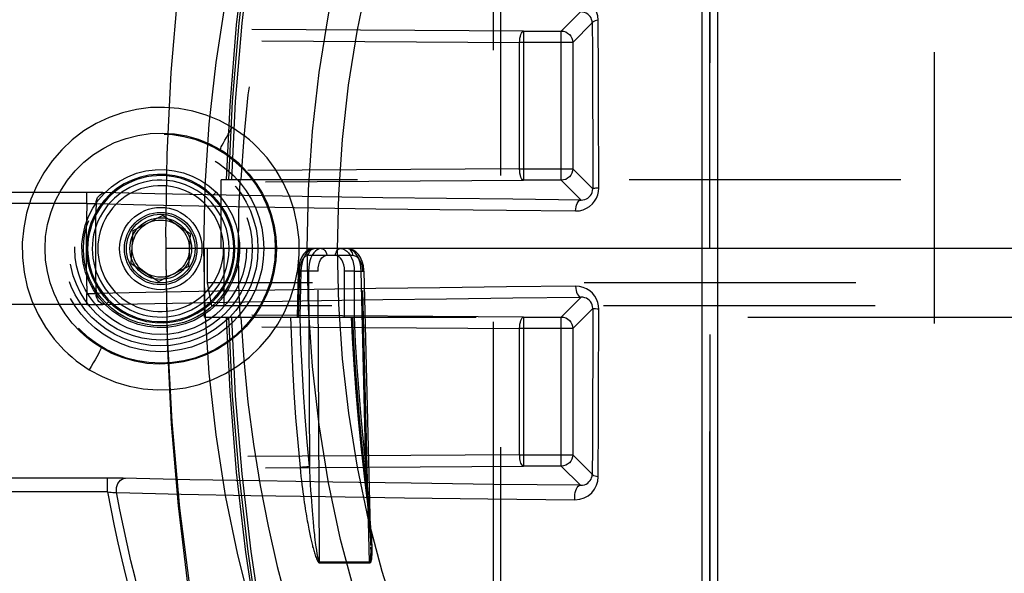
# Model space of a CAD drawing. Header units: inches. Extents: x 0 to 85, y 0 to 55.
# Tile 18 of 115: x 24.7 to 26.4, y 44.5 to 45.5. Entities that reach past the tile are written whole.
import ezdxf

# ---------------------------------------------------------------- set-up
doc = ezdxf.new("R2010")
doc.units = ezdxf.units.IN
doc.header["$LTSCALE"] = 4.675
doc.header["$MEASUREMENT"] = 0
doc.linetypes.add('HIDDEN', pattern=[0.2, 0.1, -0.1])
doc.layers.get('0').update_dxf_attribs({"linetype": 'CONTINUOUS'})
for name, color, linetype in [('_101335', 7, 'CONTINUOUS'), ('_142005', 7, 'CONTINUOUS'), ('_15875', 7, 'CONTINUOUS'), ('_42433', 7, 'CONTINUOUS'), ('_56254', 7, 'CONTINUOUS'), ('DEFAULT_2', 8, 'HIDDEN')]:
    doc.layers.add(name, color=color, linetype=linetype)

msp = doc.modelspace()

# ---------------------------------------------------------------- linework, layer by layer
at = {"color": 7, "linetype": 'Continuous'}
for p, q in [((24.939, 45.0827), (24.9393, 45.063)), ((27.1405, 45.0827), (24.939, 45.0827))]:
    msp.add_line(p, q, dxfattribs=at)
at = {"color": 6, "linetype": 'Continuous'}
msp.add_line((24.939, 45.0827), (24.939, 45.063), dxfattribs=at)
msp.add_lwpolyline([(24.939, 45.063), (24.9414, 44.9215), (24.9485, 44.7806), (24.9604, 44.6401), (24.977, 44.5006), (24.9983, 44.3625), (25.0243, 44.2263), (25.0549, 44.0924), (25.09, 43.9606)], dxfattribs=at)
at = {"layer": '_101335', "color": 7, "linetype": 'Continuous'}
for p, q in [((24.8828, 45.1138), (24.9336, 45.1394)), ((24.9396, 45.1355), (24.9336, 45.1394)), ((24.8797, 45.057), (24.8828, 45.1138)), ((24.8797, 45.057), (24.9273, 45.0259)), ((24.9395, 45.0321), (24.9273, 45.0259))]:
    msp.add_line(p, q, dxfattribs=at)
at = {"layer": '_101335', "color": 8, "linetype": 'HIDDEN'}
for p, q in [((24.9811, 45.1083), (24.9396, 45.1355)), ((24.9811, 45.1083), (24.978, 45.0516)), ((24.978, 45.0516), (24.9395, 45.0321))]:
    msp.add_line(p, q, dxfattribs=at)
for radius in [0.0591, 0.0531]:
    msp.add_circle((24.9304, 45.0827), radius, dxfattribs=at)
at = {"layer": '_101335', "color": 7, "linetype": 'Continuous'}
msp.add_arc((24.9304, 45.0827), 0.1083, 84.6676, 275.3262, dxfattribs=at)
at = {"layer": '_101335', "color": 8, "linetype": 'HIDDEN'}
msp.add_arc((24.9304, 45.0827), 0.1083, 275.3262, 84.6676, dxfattribs=at)
at = {"layer": '_142005', "color": 8, "linetype": 'HIDDEN'}
for p, q in [((26.2618, 44.0185), (26.2618, 46.1468)), ((25.5025, 45.8919), (25.5025, 44.2735)), ((25.516, 44.2735), (25.516, 45.8919)), ((25.8753, 45.8701), (25.8753, 44.2953)), ((25.6528, 45.4901), (25.6197, 45.457)), ((25.5549, 45.457), (24.176, 45.4658)), ((25.6394, 45.4373), (25.6731, 45.471)), ((24.1692, 45.4461), (25.5481, 45.4373)), ((25.5549, 45.457), (25.5549, 45.2004)), ((25.5549, 45.457), (25.6197, 45.457)), ((25.6197, 45.2004), (25.6197, 45.457)), ((25.5481, 45.2201), (25.5481, 45.4373)), ((25.6394, 45.4373), (25.5481, 45.4373)), ((25.6394, 45.4373), (25.6394, 45.2201)), ((25.5481, 45.2201), (24.1692, 45.2114)), ((25.5481, 45.2201), (25.6394, 45.2201)), ((25.6739, 45.1856), (25.6394, 45.2201)), ((24.176, 45.1917), (25.5549, 45.2004)), ((25.6197, 45.2004), (25.5549, 45.2004)), ((25.6197, 45.2004), (25.6539, 45.1663)), ((24.8034, 45.1602), (24.8034, 45.1791)), ((24.8034, 45.1602), (24.1627, 45.1602)), ((24.1627, 45.0052), (24.8034, 45.0052)), ((24.8034, 44.9862), (24.8034, 45.0052)), ((25.6539, 44.9991), (25.6197, 44.9649)), ((24.8034, 44.9862), (24.1634, 44.9862)), ((25.5549, 44.9649), (24.176, 44.9737)), ((24.8034, 44.9862), (24.8153, 44.9862)), ((25.6394, 44.9452), (25.6739, 44.9797)), ((24.1692, 44.954), (25.5481, 44.9452)), ((25.5549, 44.9649), (25.5549, 44.7083)), ((25.5549, 44.9649), (25.6197, 44.9649)), ((25.6197, 44.7083), (25.6197, 44.9649)), ((25.5481, 44.728), (25.5481, 44.9452)), ((25.6394, 44.9452), (25.5481, 44.9452)), ((25.6394, 44.9452), (25.6394, 44.728)), ((25.6834, 44.6897), (25.6838, 44.785)), ((25.5481, 44.728), (24.1692, 44.7192)), ((25.5481, 44.728), (25.6394, 44.728)), ((25.6731, 44.6944), (25.6394, 44.728)), ((24.176, 44.6996), (25.5549, 44.7083)), ((25.6197, 44.7083), (25.5549, 44.7083)), ((25.6197, 44.7083), (25.6528, 44.6753)), ((24.8389, 44.6642), (24.8389, 44.6877)), ((24.8389, 44.6642), (24.1641, 44.6642))]:
    msp.add_line(p, q, dxfattribs=at)
for points in [[(25.8616, 45.8748), (25.8614, 45.783), (25.8615, 45.6884), (25.8615, 45.5915), (25.8614, 45.4923), (25.8614, 45.3908), (25.8614, 45.2881), (25.8614, 45.1854), (25.8614, 45.0827)], [(25.8892, 45.2857), (25.8892, 45.4879), (25.8892, 45.5863), (25.8891, 45.6823), (25.889, 45.7753), (25.889, 45.8651)], [(25.6834, 45.4757), (25.6827, 45.4831), (25.6806, 45.4901), (25.677, 45.4969), (25.6721, 45.503), (25.6661, 45.508), (25.6591, 45.5118), (25.6515, 45.5141), (25.6432, 45.5149)], [(25.6731, 45.471), (25.6728, 45.474), (25.672, 45.4769), (25.6709, 45.4796), (25.6693, 45.4821), (25.6674, 45.4843), (25.6652, 45.4862), (25.6626, 45.4878), (25.6596, 45.489), (25.6563, 45.4898), (25.6528, 45.4901)], [(25.6834, 45.4757), (25.6806, 45.4751), (25.678, 45.4745), (25.676, 45.4737), (25.6744, 45.4729), (25.6734, 45.4719), (25.6731, 45.471)], [(25.6731, 45.471), (25.6733, 45.4242), (25.6735, 45.3771), (25.6736, 45.3296), (25.6738, 45.2818), (25.6739, 45.2338), (25.6739, 45.1856)], [(25.6842, 45.1869), (25.6841, 45.2354), (25.684, 45.2839), (25.6839, 45.3322), (25.6838, 45.3803), (25.6834, 45.4757)], [(25.5481, 45.4373), (25.5483, 45.4411), (25.5487, 45.4448), (25.5493, 45.4482), (25.5501, 45.4512), (25.5511, 45.4536), (25.5523, 45.4554), (25.5536, 45.4566), (25.5549, 45.457)], [(25.6197, 45.457), (25.6236, 45.4567), (25.6273, 45.4555), (25.6307, 45.4537), (25.6337, 45.4513), (25.6361, 45.4483), (25.6379, 45.4449), (25.639, 45.4412), (25.6394, 45.4373)], [(25.8893, 45.0827), (25.8893, 45.1841), (25.8892, 45.2857)], [(25.5549, 45.2004), (25.5537, 45.2008), (25.5526, 45.2017), (25.5514, 45.2034), (25.5504, 45.2057), (25.5494, 45.2087), (25.5487, 45.2123), (25.5483, 45.2161), (25.5481, 45.2201)], [(25.6394, 45.2201), (25.639, 45.2163), (25.6379, 45.2126), (25.6361, 45.2092), (25.6337, 45.2062), (25.6307, 45.2038), (25.6273, 45.2019), (25.6236, 45.2008), (25.6197, 45.2004)], [(24.8307, 45.179), (24.8261, 45.179), (24.8209, 45.1791), (24.8153, 45.1791), (24.8095, 45.1791), (24.1634, 45.1791)], [(24.8191, 45.1601), (24.8195, 45.1638), (24.8205, 45.1672), (24.8219, 45.1704), (24.8238, 45.1732), (24.8262, 45.1755), (24.8288, 45.1773), (24.8318, 45.1785), (24.8348, 45.1789)], [(25.6539, 45.1663), (25.5361, 45.1675), (25.4224, 45.1689), (25.3126, 45.1703), (25.2072, 45.1718), (25.1065, 45.1735), (25.0107, 45.1752), (24.9201, 45.177), (24.8307, 45.179)], [(25.6442, 45.1474), (25.651, 45.1479), (25.6574, 45.1495), (25.6632, 45.152), (25.6685, 45.1553), (25.6732, 45.1595), (25.6771, 45.1642), (25.6802, 45.1695), (25.6824, 45.1751), (25.6838, 45.1809), (25.6842, 45.1869)], [(25.6539, 45.1663), (25.6571, 45.1665), (25.6601, 45.1671), (25.6629, 45.1682), (25.6655, 45.1697), (25.6679, 45.1716), (25.67, 45.1739), (25.6717, 45.1766), (25.673, 45.1795), (25.6737, 45.1826), (25.6739, 45.1856)], [(25.6842, 45.1869), (25.6814, 45.1867), (25.6789, 45.1865), (25.6768, 45.1863), (25.6753, 45.1861), (25.6743, 45.1859), (25.6739, 45.1856)], [(24.8034, 45.1602), (24.8027, 45.1343), (24.8023, 45.1085), (24.8021, 45.0827), (24.8023, 45.0568), (24.8027, 45.031), (24.8034, 45.0052)], [(24.8034, 45.1602), (24.8064, 45.1602), (24.8094, 45.1603), (24.8122, 45.1603), (24.8147, 45.1603), (24.8171, 45.1602), (24.8191, 45.1601)], [(24.8191, 45.1601), (24.8187, 45.1472), (24.8184, 45.1343), (24.8182, 45.1214), (24.818, 45.1085), (24.8179, 45.0956), (24.8179, 45.0698)], [(24.8191, 45.1601), (24.9049, 45.1582), (24.9962, 45.1564), (25.0927, 45.1546), (25.1942, 45.153), (25.3004, 45.1514), (25.411, 45.15), (25.5257, 45.1486), (25.6442, 45.1474)], [(25.6442, 45.1474), (25.6445, 45.151), (25.6451, 45.1545), (25.6459, 45.1577), (25.6471, 45.1605), (25.6486, 45.1629), (25.6502, 45.1647), (25.652, 45.1658), (25.6539, 45.1663)], [(25.8614, 45.0827), (25.8614, 44.9793), (25.8614, 44.8763), (25.8614, 44.6732)], [(25.889, 44.3002), (25.8889, 44.3905), (25.8891, 44.4838), (25.8892, 44.5795), (25.8892, 44.6774), (25.8892, 44.777), (25.8892, 44.878), (25.8893, 44.9801), (25.8893, 45.0827)], [(24.8179, 45.0698), (24.818, 45.0569), (24.8182, 45.044), (24.8184, 45.0311), (24.8187, 45.0182), (24.8191, 45.0052)], [(24.8191, 45.0052), (24.8171, 45.0051), (24.8147, 45.0051), (24.8122, 45.0051), (24.8094, 45.0051), (24.8064, 45.0051), (24.8034, 45.0052)], [(25.6442, 45.018), (25.5257, 45.0167), (25.411, 45.0154), (25.3004, 45.0139), (25.1942, 45.0124), (25.0927, 45.0107), (24.9962, 45.009), (24.9049, 45.0071), (24.8191, 45.0052)], [(24.8348, 44.9865), (24.8319, 44.9869), (24.8291, 44.9879), (24.8265, 44.9896), (24.8241, 44.9918), (24.8222, 44.9946), (24.8206, 44.9979), (24.8195, 45.0014), (24.8191, 45.0052)], [(25.6442, 45.018), (25.6445, 45.0143), (25.6451, 45.0108), (25.6459, 45.0077), (25.6471, 45.0049), (25.6486, 45.0025), (25.6502, 45.0007), (25.652, 44.9995), (25.6539, 44.9991)], [(25.6842, 44.9785), (25.6838, 44.9844), (25.6825, 44.9901), (25.6802, 44.9958), (25.6772, 45.001), (25.6733, 45.0058), (25.6686, 45.0099), (25.6633, 45.0133), (25.6574, 45.0159), (25.6511, 45.0174), (25.6442, 45.018)], [(24.8153, 44.9862), (24.8209, 44.9863), (24.8261, 44.9863), (24.8307, 44.9864), (24.9201, 44.9884)], [(24.9201, 44.9884), (25.0107, 44.9902), (25.1065, 44.9919), (25.2072, 44.9935), (25.3126, 44.9951), (25.4224, 44.9965), (25.5361, 44.9978), (25.6539, 44.9991)], [(25.6739, 44.9797), (25.6737, 44.9828), (25.673, 44.9858), (25.6717, 44.9887), (25.67, 44.9914), (25.6679, 44.9937), (25.6656, 44.9956), (25.6629, 44.9971), (25.6601, 44.9982), (25.6571, 44.9989), (25.6539, 44.9991)], [(25.6739, 44.9797), (25.6739, 44.9315), (25.6738, 44.8835), (25.6736, 44.8358), (25.6735, 44.7883), (25.6733, 44.7412), (25.6731, 44.6944)], [(25.6842, 44.9785), (25.6814, 44.9786), (25.6789, 44.9788), (25.6768, 44.979), (25.6753, 44.9792), (25.6743, 44.9795), (25.6739, 44.9797)], [(25.6838, 44.785), (25.6839, 44.8331), (25.684, 44.8815), (25.6841, 44.9299), (25.6842, 44.9785)], [(25.5481, 44.9452), (25.5483, 44.949), (25.5487, 44.9527), (25.5493, 44.9561), (25.5501, 44.959), (25.5511, 44.9615), (25.5523, 44.9633), (25.5536, 44.9645), (25.5549, 44.9649)], [(25.6197, 44.9649), (25.6236, 44.9645), (25.6273, 44.9634), (25.6307, 44.9616), (25.6337, 44.9591), (25.6361, 44.9562), (25.6379, 44.9528), (25.639, 44.9491), (25.6394, 44.9452)], [(25.5549, 44.7083), (25.5536, 44.7088), (25.5524, 44.7098), (25.5513, 44.7114), (25.5504, 44.7134), (25.5497, 44.7157), (25.5491, 44.7182), (25.5486, 44.7207), (25.5483, 44.7232), (25.5482, 44.7257), (25.5481, 44.728)], [(25.6394, 44.728), (25.639, 44.7242), (25.6379, 44.7205), (25.6361, 44.7171), (25.6337, 44.7141), (25.6307, 44.7116), (25.6273, 44.7098), (25.6236, 44.7087), (25.6197, 44.7083)], [(24.866, 44.6875), (24.8615, 44.6876), (24.8563, 44.6876), (24.8508, 44.6877), (24.845, 44.6877), (24.1641, 44.6877)], [(24.8542, 44.6678), (24.8545, 44.6715), (24.8554, 44.6751), (24.8568, 44.6784), (24.8587, 44.6814), (24.8611, 44.6839), (24.8638, 44.6858), (24.8668, 44.687), (24.87, 44.6874)], [(25.6528, 44.6753), (25.5036, 44.6769), (25.3616, 44.6787), (25.2264, 44.6807), (25.0991, 44.6828), (24.9803, 44.685), (24.866, 44.6875)], [(25.6432, 44.6505), (25.6515, 44.6513), (25.6592, 44.6536), (25.6662, 44.6574), (25.6723, 44.6625), (25.6771, 44.6686), (25.6806, 44.6753), (25.6827, 44.6823), (25.6834, 44.6897)], [(25.6528, 44.6753), (25.6564, 44.6755), (25.6597, 44.6763), (25.6626, 44.6775), (25.6652, 44.6791), (25.6674, 44.6811), (25.6693, 44.6833), (25.6709, 44.6858), (25.672, 44.6884), (25.6728, 44.6913), (25.6731, 44.6944)], [(25.6834, 44.6897), (25.6806, 44.6902), (25.678, 44.6909), (25.676, 44.6916), (25.6744, 44.6925), (25.6734, 44.6934), (25.6731, 44.6944)], [(24.8602, 44.6332), (24.8545, 44.6636), (24.8544, 44.6644), (24.8543, 44.6652), (24.8543, 44.6661), (24.8542, 44.6669), (24.8542, 44.6678)], [(25.6429, 44.6556), (25.6431, 44.6593), (25.6437, 44.663), (25.6445, 44.6663), (25.6457, 44.6692), (25.6472, 44.6717), (25.6489, 44.6736), (25.6508, 44.6748), (25.6528, 44.6753)], [(25.8614, 44.6732), (25.8615, 44.5744), (25.8615, 44.4776), (25.8614, 44.3828), (25.8616, 44.2906)], [(24.8389, 44.6642), (24.8444, 44.6348), (24.8503, 44.6055), (24.8566, 44.5763), (24.8634, 44.5471), (24.8705, 44.5181), (24.878, 44.4891)], [(24.8389, 44.6642), (24.8421, 44.6637), (24.8451, 44.6633), (24.8479, 44.663), (24.8505, 44.6628), (24.8528, 44.6627), (24.8547, 44.6628)], [(24.8547, 44.6628), (24.9656, 44.6603), (25.0855, 44.658), (25.2138, 44.6559), (25.3499, 44.6539), (25.4932, 44.6521), (25.6432, 44.6505)], [(25.6432, 44.6505), (25.6431, 44.6513), (25.643, 44.6522), (25.643, 44.653), (25.6429, 44.6539), (25.6429, 44.6547), (25.6429, 44.6556)], [(24.8936, 44.4877), (24.8862, 44.5164), (24.8791, 44.5454), (24.8724, 44.5745), (24.8661, 44.6037), (24.8602, 44.6332)]]:
    msp.add_lwpolyline(points, dxfattribs=at)
for radius in [0.1575, 0.0492]:
    msp.add_circle((24.9304, 45.0827), radius, dxfattribs=at)
at = {"layer": '_15875', "color": 8, "linetype": 'HIDDEN'}
for p, q in [((25.0345, 45.0827), (25.0345, 45.2008)), ((27.1388, 45.2008), (25.0345, 45.2008)), ((25.0105, 45.0827), (25.0105, 45.0236)), ((25.0394, 44.9843), (25.0394, 45.0827)), ((25.0105, 45.0236), (25.0178, 44.9843)), ((27.0614, 45.0236), (25.0105, 45.0236)), ((27.0948, 44.9843), (25.0178, 44.9843))]:
    msp.add_line(p, q, dxfattribs=at)
at = {"layer": '_15875', "color": 7, "linetype": 'Continuous'}
for p in [(24.939, 45.1024), (27.1971, 45.0827)]:
    msp.add_line(p, (24.939, 45.0827), dxfattribs=at)
at = {"layer": '_15875', "color": 8, "linetype": 'HIDDEN'}
for points in [[(25.2174, 46.2441), (25.1857, 46.1383), (25.1517, 46.0088), (25.1222, 45.8768), (25.0969, 45.742), (25.0763, 45.6052), (25.0604, 45.4676), (25.0491, 45.3289), (25.0429, 45.2008)], [(25.0475, 45.2008), (25.0542, 45.3358), (25.0652, 45.4704), (25.0807, 45.6041), (25.1005, 45.7366), (25.1246, 45.8676), (25.153, 45.9968), (25.1856, 46.1236), (25.2225, 46.2479)], [(25.2284, 46.2441), (25.1914, 46.1207), (25.1586, 45.9949), (25.13, 45.8665), (25.1056, 45.7361), (25.0856, 45.6039), (25.07, 45.4704), (25.0588, 45.3361), (25.0521, 45.2008)], [(25.3254, 46.2335), (25.2764, 46.1573), (25.2311, 46.0764), (25.1894, 45.9907), (25.1515, 45.9008), (25.1176, 45.8071), (25.0879, 45.71), (25.0626, 45.61), (25.0416, 45.5075), (25.0253, 45.403), (25.0135, 45.2971), (25.0065, 45.1904), (25.0041, 45.0827)], [(25.0644, 45.0827), (25.0645, 45.1024), (25.0648, 45.1221), (25.0651, 45.1418), (25.0657, 45.1615), (25.0664, 45.1811), (25.0673, 45.2008)]]:
    msp.add_lwpolyline(points, dxfattribs=at)
at = {"layer": '_15875', "color": 7, "linetype": 'Continuous'}
msp.add_lwpolyline([(24.939, 45.1024), (24.9414, 45.2444), (24.9485, 45.3857), (24.9605, 45.5264), (24.9771, 45.6659), (24.9985, 45.8039), (25.0245, 45.94), (25.055, 46.0735), (25.09, 46.2047)], dxfattribs=at)
at = {"layer": '_15875', "color": 8, "linetype": 'HIDDEN'}
msp.add_ellipse((26.0767, 45.0827), major_axis=(0.0179, 1.5748), ratio=0.642739, start_param=0.75867, end_param=1.503047, dxfattribs=at)
at = {"layer": '_42433', "color": 8, "linetype": 'HIDDEN'}
for p, q in [((25.8753, 45.0827), (25.8751, 45.8649)), ((25.8751, 44.3004), (25.8753, 45.0827))]:
    msp.add_line(p, q, dxfattribs=at)
at = {"layer": '_56254', "color": 8, "linetype": 'HIDDEN'}
for p, q in [((25.0637, 45.1082), (25.0658, 45.092)), ((25.0658, 45.092), (25.0659, 45.0758)), ((25.1849, 44.9809), (25.1826, 45.0821)), ((25.0057, 44.9795), (25.0173, 44.989)), ((25.0274, 44.9875), (25.0153, 44.9765)), ((24.9931, 44.9714), (25.0057, 44.9795)), ((25.0153, 44.9765), (25.002, 44.967)), ((25.1918, 44.88), (25.1849, 44.9809))]:
    msp.add_line(p, q, dxfattribs=at)
for points in [[(25.1826, 45.0821), (25.1849, 45.1837), (25.1917, 45.285), (25.2032, 45.3857), (25.2192, 45.4852), (25.2398, 45.5826), (25.2651, 45.6784), (25.2954, 45.7728), (25.3306, 45.8648), (25.3706, 45.9535), (25.4156, 46.0389), (25.4661, 46.1209), (25.5219, 46.1994)], [(25.5451, 44.0447), (25.4948, 44.1174), (25.4491, 44.1935), (25.4079, 44.2731), (25.3713, 44.3555), (25.3392, 44.4402), (25.3115, 44.5271), (25.2881, 44.6159), (25.2689, 44.7066), (25.2539, 44.7994), (25.2432, 44.8932), (25.2368, 44.987), (25.2346, 45.0811), (25.2367, 45.1759), (25.243, 45.2704), (25.2536, 45.364), (25.2685, 45.4564), (25.2875, 45.5471)], [(25.0534, 45.2911), (25.0315, 45.303), (25.0089, 45.3124), (24.9855, 45.3194), (24.9615, 45.3239), (24.9371, 45.3258), (24.9127, 45.3253), (24.8886, 45.3222), (24.8649, 45.3166), (24.8418, 45.3085), (24.8195, 45.298), (24.7982, 45.2851), (24.7782, 45.27), (24.76, 45.2529), (24.7437, 45.2339), (24.7293, 45.2133), (24.717, 45.1913), (24.7071, 45.1679), (24.6995, 45.1436), (24.6946, 45.1186), (24.6922, 45.0931), (24.6924, 45.0676), (24.6953, 45.0421), (24.7008, 45.017), (24.7089, 44.9926), (24.7194, 44.9693), (24.7323, 44.9473), (24.7473, 44.9269), (24.7644, 44.908)], [(24.7313, 45.0827), (24.7324, 45.1035), (24.7357, 45.1242), (24.7412, 45.1445), (24.7488, 45.1641), (24.7584, 45.1828), (24.7699, 45.2003), (24.7832, 45.2165), (24.7982, 45.2313), (24.8146, 45.2444), (24.8323, 45.2557), (24.8511, 45.2651), (24.8709, 45.2724), (24.8913, 45.2776), (24.9121, 45.2807), (24.9331, 45.2815), (24.9542, 45.2801), (24.9748, 45.2765), (24.995, 45.2708), (25.0145, 45.2629), (25.033, 45.2531)], [(25.033, 45.2531), (25.0331, 45.2538), (25.0336, 45.2554), (25.0347, 45.2578), (25.0362, 45.2609), (25.0382, 45.2647), (25.0406, 45.2691), (25.0434, 45.2741), (25.0465, 45.2796), (25.0499, 45.2853), (25.0534, 45.2911)], [(25.0965, 45.2573), (25.0898, 45.2636), (25.083, 45.2697), (25.0758, 45.2755), (25.0685, 45.281), (25.061, 45.2862), (25.0534, 45.2911)], [(24.8075, 44.8742), (24.8296, 44.8623), (24.8524, 44.8528), (24.8761, 44.8458), (24.9003, 44.8413), (24.9247, 44.8395), (24.9491, 44.8402), (24.9732, 44.8433), (24.9968, 44.849), (25.0199, 44.8572), (25.0421, 44.8678), (25.0633, 44.8807), (25.083, 44.8957), (25.1012, 44.9129), (25.1175, 44.9318), (25.1318, 44.9524), (25.144, 44.9744), (25.1539, 44.9977), (25.1614, 45.022), (25.1663, 45.047), (25.1687, 45.0724), (25.1684, 45.0979), (25.1655, 45.1234), (25.16, 45.1486), (25.1518, 45.1731), (25.1412, 45.1965), (25.1283, 45.2185), (25.1134, 45.2387), (25.0965, 45.2573)], [(25.033, 45.2531), (25.0395, 45.2491), (25.0457, 45.2448), (25.0518, 45.2403), (25.0578, 45.2355), (25.0635, 45.2306), (25.0691, 45.2254)], [(25.0691, 45.2254), (25.0827, 45.2107), (25.0948, 45.1948), (25.1053, 45.1778), (25.1139, 45.1599), (25.1207, 45.1412), (25.1256, 45.1221), (25.1285, 45.1025), (25.1295, 45.0827)], [(25.0198, 45.1739), (25.0086, 45.1837), (24.9963, 45.1921), (24.9831, 45.1991), (24.9691, 45.2044), (24.9546, 45.2081), (24.9408, 45.2099)], [(24.9409, 45.2182), (24.9535, 45.2168), (24.9695, 45.2131), (24.9848, 45.2074), (24.9994, 45.1999), (25.013, 45.1907), (25.0256, 45.1797)], [(25.0582, 45.0827), (25.0576, 45.0953), (25.0557, 45.1078), (25.0526, 45.1201), (25.0483, 45.132), (25.0429, 45.1434), (25.0363, 45.1542), (25.0286, 45.1644), (25.0198, 45.1739)], [(25.02, 45.1738), (25.0201, 45.1739), (25.0204, 45.1743), (25.0209, 45.1749), (25.0215, 45.1756), (25.0223, 45.1764), (25.0233, 45.1775), (25.0244, 45.1786), (25.0255, 45.1798)], [(25.0256, 45.1797), (25.0367, 45.1672), (25.0461, 45.1538), (25.0538, 45.1394), (25.0597, 45.1241), (25.0637, 45.1082)], [(24.7919, 44.9399), (24.7782, 44.9545), (24.7661, 44.9704), (24.7557, 44.9873), (24.7471, 45.0052), (24.7402, 45.0239), (24.7353, 45.0432), (24.7323, 45.0628), (24.7313, 45.0827)], [(25.1295, 45.0827), (25.1284, 45.0618), (25.1251, 45.0411), (25.1197, 45.0208), (25.1121, 45.0012), (25.1024, 44.9825), (25.0909, 44.9649), (25.0775, 44.9487), (25.0626, 44.934), (25.0461, 44.9209), (25.0284, 44.9096), (25.0095, 44.9002), (24.9898, 44.8929), (24.9695, 44.8877), (24.9488, 44.8847), (24.9278, 44.8839), (24.9068, 44.8852), (24.8861, 44.8888), (24.8659, 44.8946), (24.8464, 44.9024), (24.8278, 44.9123)], [(25.0173, 44.989), (25.0277, 44.9998), (25.0368, 45.0118), (25.0443, 45.0248), (25.0504, 45.0385), (25.0547, 45.0529), (25.0574, 45.0677), (25.0582, 45.0827)], [(25.0659, 45.0758), (25.0642, 45.0596), (25.0604, 45.0437), (25.0548, 45.0282), (25.0473, 45.0136), (25.0382, 44.9999), (25.0274, 44.9875)], [(24.9413, 44.9556), (24.9508, 44.9566), (24.9654, 44.9598), (24.9796, 44.9648), (24.9931, 44.9714)], [(25.002, 44.967), (24.9877, 44.9592), (24.9725, 44.9532), (24.9566, 44.9491), (24.9414, 44.947)], [(24.8278, 44.9123), (24.8214, 44.9163), (24.8151, 44.9206), (24.809, 44.9251), (24.8031, 44.9298), (24.7974, 44.9347), (24.7919, 44.9399)], [(24.7644, 44.908), (24.7711, 44.9017), (24.778, 44.8956), (24.785, 44.8898), (24.7923, 44.8844), (24.7998, 44.8791), (24.8075, 44.8742)], [(24.8278, 44.9123), (24.8278, 44.9115), (24.8272, 44.9099), (24.8262, 44.9076), (24.8247, 44.9045), (24.8227, 44.9007), (24.8203, 44.8962), (24.8175, 44.8912), (24.8144, 44.8858), (24.811, 44.88), (24.8075, 44.8742)], [(25.5219, 43.966), (25.4662, 44.0443), (25.4158, 44.1262), (25.3706, 44.2117), (25.3306, 44.3005), (25.2956, 44.3921), (25.2654, 44.4861), (25.24, 44.5818), (25.2194, 44.6794), (25.2033, 44.7791), (25.1918, 44.88)]]:
    msp.add_lwpolyline(points, dxfattribs=at)
at = {"layer": '_56254', "color": 7, "linetype": 'Continuous'}
for points in [[(24.8352, 44.9857), (24.8241, 44.9981), (24.8148, 45.0115), (24.807, 45.0261), (24.8011, 45.0415), (24.7971, 45.0575), (24.795, 45.0738), (24.7949, 45.0902), (24.7968, 45.1064), (24.8006, 45.1223), (24.8063, 45.1377), (24.8138, 45.1523), (24.823, 45.1659), (24.8338, 45.1782), (24.846, 45.1892), (24.8593, 45.1986), (24.8737, 45.2064), (24.889, 45.2123), (24.9048, 45.2164), (24.9209, 45.2185), (24.9372, 45.2187), (24.9409, 45.2182)], [(24.9408, 45.2099), (24.9397, 45.2101), (24.9248, 45.2103), (24.91, 45.2088), (24.8954, 45.2055), (24.8812, 45.2006), (24.8677, 45.194), (24.8551, 45.1859), (24.8435, 45.1763), (24.8331, 45.1655), (24.824, 45.1535), (24.8165, 45.1405), (24.8104, 45.1267), (24.8061, 45.1123), (24.8035, 45.0976), (24.8026, 45.0827)], [(24.8026, 45.0827), (24.8032, 45.07), (24.8051, 45.0575), (24.8082, 45.0452), (24.8126, 45.0333), (24.818, 45.0218), (24.8246, 45.011), (24.8322, 45.001), (24.8407, 44.9917)], [(24.8408, 44.9916), (24.8407, 44.9914), (24.8405, 44.9911), (24.84, 44.9905), (24.8393, 44.9898), (24.8385, 44.9889), (24.8375, 44.9879), (24.8364, 44.9867), (24.8353, 44.9856)], [(24.8407, 44.9917), (24.8519, 44.9819), (24.8643, 44.9734), (24.8775, 44.9664), (24.8915, 44.961), (24.906, 44.9573), (24.9208, 44.9553), (24.9358, 44.9551), (24.9413, 44.9556)], [(24.9414, 44.947), (24.9404, 44.9469), (24.9241, 44.9467), (24.9076, 44.9485), (24.8914, 44.9523), (24.8759, 44.958), (24.8612, 44.9656), (24.8476, 44.9748), (24.8352, 44.9857)]]:
    msp.add_lwpolyline(points, dxfattribs=at)
at = {"layer": '_56254', "color": 8, "linetype": 'HIDDEN'}
for radius in [0.1972, 0.1775, 0.1674, 0.1478, 0.133, 0.0709, 0.0624]:
    msp.add_circle((24.9304, 45.0827), radius, dxfattribs=at)
at = {"layer": '_56254', "color": 7, "linetype": 'Continuous'}
for radius, start, end in [(0.1257, 85.2693, 274.9405), (0.1178, 85.0304, 275.1914)]:
    msp.add_arc((24.9304, 45.0827), radius, start, end, dxfattribs=at)
at = {"layer": '_56254', "color": 8, "linetype": 'HIDDEN'}
for radius, start, end in [(0.1257, 274.9405, 85.2693), (0.1178, 275.1914, 85.0304)]:
    msp.add_arc((24.9304, 45.0827), radius, start, end, dxfattribs=at)
at = {"layer": 'DEFAULT_2', "color": 8, "linetype": 'HIDDEN'}
for p, q in [((25.0041, 45.0827), (25.0065, 44.975)), ((25.0055, 44.9646), (25.0055, 45.0827)), ((25.1848, 45.0711), (25.2611, 45.0711)), ((25.167, 45.0441), (25.1651, 44.9646)), ((25.167, 45.0441), (25.169, 45.044)), ((25.169, 45.044), (25.167, 44.9646)), ((25.1723, 45.044), (25.1684, 45.0441)), ((25.1704, 44.9646), (25.1723, 45.044)), ((25.1849, 45.044), (25.1723, 45.044)), ((25.1849, 45.044), (25.1865, 44.7075)), ((25.2012, 45.044), (25.199, 45.044)), ((25.2037, 44.5435), (25.2012, 45.044)), ((25.2465, 44.9646), (25.2468, 45.044)), ((25.2487, 45.044), (25.2468, 45.044)), ((25.2634, 45.044), (25.2631, 44.9646)), ((25.2634, 45.044), (25.2754, 45.044)), ((25.2836, 44.7075), (25.2754, 45.044)), ((25.2801, 45.0441), (25.2777, 45.044)), ((25.2801, 45.0441), (25.2917, 44.5693)), ((25.0673, 44.9646), (25.0664, 44.9843)), ((25.0055, 44.9646), (27.1388, 44.9646)), ((25.2848, 44.6764), (25.2814, 44.7062)), ((25.2836, 44.7075), (25.2854, 44.6824)), ((25.1883, 44.6767), (25.1876, 44.6883)), ((25.2854, 44.6824), (25.2868, 44.6612)), ((25.189, 44.6661), (25.1883, 44.6767)), ((25.1897, 44.6564), (25.189, 44.6661)), ((25.2863, 44.6634), (25.2848, 44.6764)), ((25.1903, 44.6475), (25.1897, 44.6564)), ((25.2876, 44.6515), (25.2863, 44.6634)), ((25.2868, 44.6612), (25.2877, 44.6475)), ((25.2887, 44.6407), (25.2876, 44.6515)), ((25.1909, 44.6393), (25.1903, 44.6475)), ((25.1915, 44.6318), (25.1909, 44.6393)), ((25.1921, 44.6248), (25.1915, 44.6318)), ((25.2877, 44.6475), (25.2885, 44.6355)), ((25.2885, 44.6355), (25.2891, 44.6248)), ((25.2897, 44.6309), (25.2887, 44.6407)), ((25.1927, 44.6183), (25.1921, 44.6248)), ((25.1932, 44.6123), (25.1927, 44.6183)), ((25.2891, 44.6248), (25.2897, 44.6153)), ((25.291, 44.6179), (25.2897, 44.6309)), ((25.2897, 44.6153), (25.2902, 44.6067)), ((25.2917, 44.6102), (25.291, 44.6179)), ((25.194, 44.6041), (25.1932, 44.6123)), ((25.1947, 44.5968), (25.194, 44.6041)), ((25.2902, 44.6067), (25.2905, 44.5992)), ((25.2905, 44.5992), (25.2909, 44.5925)), ((25.2922, 44.6032), (25.2917, 44.6102)), ((25.2927, 44.5969), (25.2922, 44.6032)), ((25.1954, 44.5904), (25.1947, 44.5968)), ((25.1958, 44.5866), (25.1954, 44.5904)), ((25.1964, 44.5814), (25.1958, 44.5866)), ((25.197, 44.5768), (25.1964, 44.5814)), ((25.2909, 44.5925), (25.2911, 44.5866)), ((25.2911, 44.5866), (25.2913, 44.5814)), ((25.2913, 44.5814), (25.2915, 44.5768)), ((25.2931, 44.5911), (25.2927, 44.5969)), ((25.2935, 44.5858), (25.2931, 44.5911)), ((25.2938, 44.5808), (25.2935, 44.5858)), ((25.1975, 44.5728), (25.197, 44.5768)), ((25.198, 44.5693), (25.1975, 44.5728)), ((25.1984, 44.5663), (25.198, 44.5693)), ((25.1988, 44.5635), (25.1984, 44.5663)), ((25.1992, 44.561), (25.1988, 44.5635)), ((25.2915, 44.5768), (25.2916, 44.5728)), ((25.2917, 44.5693), (25.2917, 44.5663)), ((25.2917, 44.5663), (25.2918, 44.5635)), ((25.2918, 44.5635), (25.2918, 44.5618)), ((25.1994, 44.5594), (25.1992, 44.561)), ((25.1997, 44.5579), (25.1994, 44.5594)), ((25.1999, 44.5565), (25.1997, 44.5579)), ((25.2002, 44.555), (25.1999, 44.5565)), ((25.2005, 44.5536), (25.2002, 44.555)), ((25.2008, 44.5521), (25.2005, 44.5536)), ((25.2918, 44.5587), (25.2917, 44.5572)), ((25.2917, 44.5572), (25.2917, 44.5558)), ((25.2918, 44.5618), (25.2918, 44.5602)), ((25.2918, 44.5602), (25.2918, 44.5587)), ((25.2037, 44.5435), (25.2899, 44.5435)), ((25.2901, 44.5415), (25.2039, 44.5415))]:
    msp.add_line(p, q, dxfattribs=at)
for points in [[(25.0664, 44.9843), (25.0657, 45.0039), (25.0651, 45.0236), (25.0648, 45.0433), (25.0645, 45.063), (25.0644, 45.0827)], [(25.1946, 45.0827), (25.1901, 45.0822), (25.185, 45.0803), (25.1803, 45.0772), (25.1762, 45.0729), (25.1727, 45.0675), (25.17, 45.0612), (25.1681, 45.0542), (25.1671, 45.047), (25.167, 45.0441)], [(25.1723, 45.044), (25.1727, 45.0501), (25.1736, 45.056), (25.175, 45.0616), (25.1768, 45.0668), (25.1791, 45.0714), (25.1817, 45.0753), (25.1847, 45.0785), (25.1879, 45.0808), (25.1912, 45.0822), (25.1946, 45.0827)], [(25.1848, 45.0711), (25.185, 45.0732), (25.1856, 45.0753), (25.1864, 45.0773), (25.1876, 45.0791), (25.189, 45.0806), (25.1907, 45.0817), (25.1926, 45.0824), (25.1946, 45.0827)], [(25.2064, 45.0827), (25.203, 45.0822), (25.1997, 45.0808), (25.1965, 45.0785), (25.1937, 45.0753), (25.1911, 45.0714), (25.1889, 45.0668), (25.1872, 45.0616), (25.1859, 45.056), (25.1851, 45.0501), (25.1849, 45.044)], [(25.2064, 45.0827), (25.2088, 45.0823), (25.2111, 45.0812), (25.2131, 45.0794), (25.2147, 45.077), (25.2157, 45.0742), (25.2161, 45.0711)], [(25.2403, 45.0827), (25.2384, 45.0825), (25.2367, 45.0818), (25.2351, 45.0808), (25.2336, 45.0794), (25.2324, 45.0776), (25.2315, 45.0755), (25.2309, 45.0733), (25.2307, 45.0711)], [(25.2403, 45.0827), (25.2439, 45.0822), (25.2474, 45.0808), (25.2507, 45.0785), (25.2538, 45.0753), (25.2566, 45.0714), (25.259, 45.0668), (25.2609, 45.0616), (25.2622, 45.056), (25.2631, 45.0501), (25.2634, 45.044)], [(25.2754, 45.044), (25.275, 45.0501), (25.274, 45.056), (25.2725, 45.0616), (25.2705, 45.0668), (25.2681, 45.0714), (25.2652, 45.0753), (25.2621, 45.0785), (25.2587, 45.0808), (25.2552, 45.0822), (25.2515, 45.0827)], [(25.2801, 45.0441), (25.28, 45.0457), (25.2791, 45.0532), (25.2772, 45.0606), (25.2743, 45.0672), (25.2706, 45.0728), (25.2663, 45.0771), (25.2616, 45.0802), (25.2564, 45.0821), (25.2515, 45.0827)], [(25.2611, 45.0711), (25.2609, 45.0732), (25.2604, 45.0753), (25.2595, 45.0773), (25.2584, 45.0791), (25.257, 45.0806), (25.2553, 45.0817), (25.2535, 45.0824)], [(24.9393, 45.063), (24.9417, 44.9333), (24.9496, 44.7843), (24.9629, 44.6359), (24.9814, 44.4888), (25.0052, 44.3433), (25.0342, 44.1999), (25.0683, 44.0591)], [(25.1848, 45.0711), (25.1817, 45.0705), (25.1789, 45.069), (25.1762, 45.0664), (25.1738, 45.0631), (25.1719, 45.059), (25.1704, 45.0543), (25.1694, 45.0494), (25.169, 45.044)], [(25.2012, 45.044), (25.2015, 45.0495), (25.2023, 45.0545), (25.2037, 45.0592), (25.2055, 45.0632), (25.2078, 45.0666), (25.2103, 45.069), (25.2131, 45.0705), (25.2161, 45.0711)], [(25.2468, 45.044), (25.2465, 45.0495), (25.2456, 45.0545), (25.2441, 45.0591), (25.2421, 45.0632), (25.2397, 45.0665), (25.2369, 45.069), (25.2339, 45.0705), (25.2307, 45.0711)], [(25.2611, 45.0711), (25.2643, 45.0705), (25.2673, 45.069), (25.2701, 45.0665), (25.2726, 45.0631), (25.2747, 45.059), (25.2763, 45.0544), (25.2773, 45.0494), (25.2777, 45.044)], [(25.1684, 45.0441), (25.1674, 45.0441), (25.167, 45.0441), (25.167, 45.0441)], [(25.199, 45.044), (25.1969, 45.0441), (25.1946, 45.0441), (25.1921, 45.0441), (25.1896, 45.0441), (25.1871, 45.044), (25.1849, 45.044)], [(25.2634, 45.044), (25.2612, 45.044), (25.2587, 45.0441), (25.2561, 45.0441), (25.2535, 45.0441), (25.2509, 45.0441), (25.2487, 45.044)], [(25.2754, 45.044), (25.2794, 45.0441), (25.2799, 45.0441), (25.2801, 45.0441)], [(25.2901, 44.5415), (25.29, 44.5418), (25.29, 44.5422), (25.29, 44.5426), (25.29, 44.5429), (25.2899, 44.5432), (25.2777, 45.044)], [(25.0065, 44.975), (25.0135, 44.8683), (25.0253, 44.7623), (25.0416, 44.6579), (25.0626, 44.5554), (25.0879, 44.4553)], [(25.0429, 44.9646), (25.0491, 44.8365), (25.0604, 44.6977), (25.0763, 44.5601), (25.0969, 44.4234), (25.1222, 44.2885), (25.1517, 44.1566), (25.1857, 44.0271), (25.2174, 43.9213)], [(25.2225, 43.9174), (25.1856, 44.0418), (25.153, 44.1686), (25.1246, 44.2977), (25.1005, 44.4287), (25.0807, 44.5613), (25.0652, 44.695), (25.0542, 44.8295), (25.0475, 44.9646)], [(25.0521, 44.9646), (25.0588, 44.8292), (25.07, 44.6949), (25.0856, 44.5614), (25.1056, 44.4293), (25.13, 44.2988), (25.1586, 44.1705), (25.1914, 44.0447)], [(25.154, 44.9646), (25.1553, 44.9214), (25.1572, 44.8782), (25.1597, 44.8351), (25.1626, 44.7921), (25.1661, 44.7491), (25.1702, 44.7062)], [(25.1865, 44.7075), (25.1825, 44.7502), (25.179, 44.793), (25.176, 44.8358), (25.1736, 44.8787), (25.1717, 44.9216), (25.1704, 44.9646)], [(25.2584, 44.9646), (25.2601, 44.9293), (25.2629, 44.8825), (25.2663, 44.8357), (25.2704, 44.789), (25.275, 44.7424), (25.279, 44.7064)], [(25.2814, 44.7062), (25.2767, 44.7491), (25.2725, 44.7921), (25.2688, 44.8351), (25.2656, 44.8782), (25.263, 44.9214), (25.2608, 44.9646)], [(25.2631, 44.9646), (25.2652, 44.9216), (25.2679, 44.8787), (25.2711, 44.8358), (25.2747, 44.793), (25.2789, 44.7502), (25.2836, 44.7075)], [(25.1702, 44.7062), (25.171, 44.6983), (25.1718, 44.6907), (25.1727, 44.6834), (25.1735, 44.6764), (25.1743, 44.6697), (25.1751, 44.6634), (25.1759, 44.6573), (25.1767, 44.6515), (25.1775, 44.6459), (25.1783, 44.6407), (25.179, 44.6356), (25.1798, 44.6309), (25.1805, 44.6263), (25.1812, 44.622), (25.1819, 44.6178), (25.1826, 44.6139), (25.1833, 44.6101), (25.1839, 44.6066), (25.1846, 44.6031), (25.1852, 44.5999), (25.1858, 44.5968), (25.1864, 44.5938), (25.187, 44.591), (25.1876, 44.5883), (25.1881, 44.5857), (25.1887, 44.5832), (25.1892, 44.5807), (25.1898, 44.5784), (25.1903, 44.5761), (25.1909, 44.5739), (25.1914, 44.5717), (25.1919, 44.5696), (25.1925, 44.5675), (25.1931, 44.5654), (25.1937, 44.5633), (25.1943, 44.5612), (25.1949, 44.5592), (25.1956, 44.5571), (25.1963, 44.5549), (25.197, 44.5529), (25.1978, 44.5508), (25.1986, 44.5489), (25.1994, 44.547), (25.2002, 44.5453), (25.2011, 44.5438), (25.202, 44.5426), (25.2029, 44.5418), (25.2039, 44.5415)], [(25.1725, 44.7062), (25.1721, 44.7062), (25.1717, 44.7062), (25.1713, 44.7062), (25.1709, 44.7062), (25.1705, 44.7062), (25.1702, 44.7062)], [(25.1865, 44.7075), (25.1844, 44.7072), (25.182, 44.7069), (25.1795, 44.7067), (25.177, 44.7065), (25.1746, 44.7063), (25.1725, 44.7062)], [(25.1876, 44.6883), (25.1869, 44.7009), (25.1865, 44.7075)], [(25.279, 44.7064), (25.2791, 44.7065), (25.2799, 44.7068), (25.2814, 44.7071), (25.2836, 44.7075)], [(25.279, 44.7064), (25.2825, 44.6755), (25.2855, 44.6484), (25.2875, 44.6294), (25.2888, 44.615), (25.2899, 44.6021), (25.2907, 44.591), (25.2913, 44.581), (25.2916, 44.5718)], [(25.2814, 44.7062), (25.2799, 44.7062), (25.2791, 44.7063), (25.279, 44.7064)], [(25.2901, 44.5415), (25.291, 44.5418), (25.2917, 44.5426), (25.2923, 44.5438), (25.2928, 44.5453), (25.2932, 44.5469), (25.2935, 44.5488), (25.2937, 44.5508), (25.2939, 44.5528), (25.2941, 44.5549), (25.2942, 44.557), (25.2942, 44.5591), (25.2943, 44.5612), (25.2943, 44.5633), (25.2943, 44.5654), (25.2942, 44.5675), (25.2942, 44.5696), (25.2941, 44.5718), (25.2941, 44.5739), (25.294, 44.5762), (25.2938, 44.5808)], [(25.2037, 44.5435), (25.2033, 44.5437), (25.203, 44.5441), (25.2028, 44.5446), (25.2025, 44.5452), (25.2023, 44.5459), (25.2021, 44.5466), (25.2018, 44.5474), (25.2016, 44.5482), (25.2014, 44.549), (25.2012, 44.5498), (25.2011, 44.5506), (25.2009, 44.5513), (25.2008, 44.5521)], [(25.2917, 44.5558), (25.2917, 44.5543), (25.2917, 44.5536), (25.2916, 44.5528), (25.2916, 44.5521), (25.2916, 44.5513), (25.2915, 44.5506), (25.2915, 44.5498), (25.2914, 44.549), (25.2913, 44.5482), (25.2913, 44.5474), (25.2912, 44.5466), (25.291, 44.5459), (25.2909, 44.5452), (25.2907, 44.5446), (25.2905, 44.5441), (25.2903, 44.5437), (25.2899, 44.5435)], [(25.2037, 44.5435), (25.2037, 44.5432), (25.2037, 44.5429), (25.2037, 44.5426), (25.2038, 44.5422), (25.2038, 44.5418), (25.2039, 44.5415)]]:
    msp.add_lwpolyline(points, dxfattribs=at)
msp.add_ellipse((26.0767, 45.0827), major_axis=(-0.0179, 1.5748), ratio=0.642739, start_param=-4.64464, end_param=-3.900262, dxfattribs=at)

doc.saveas('drawing.dxf')
